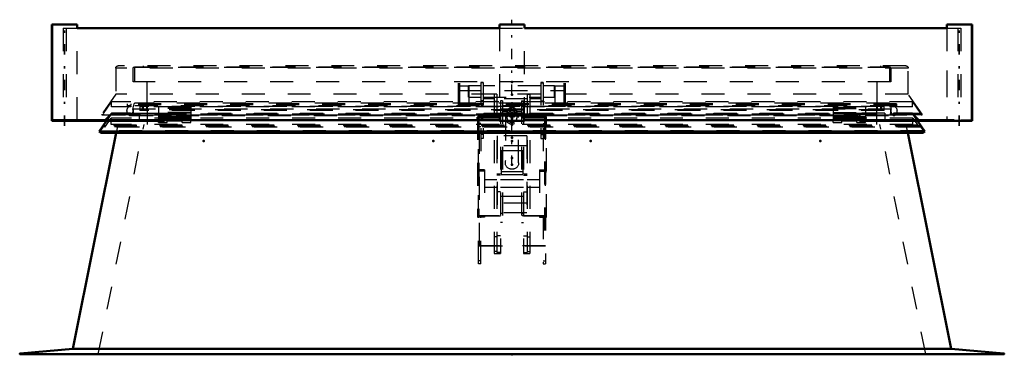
# Model space of a CAD drawing. Header units: millimetres. Extents: x 0 to 428, y 0 to 298.
# Tile 6 of 34: x 143 to 186, y 135 to 150. Entities that reach past the tile are written whole.
import ezdxf

# ---------------------------------------------------------------- set-up
doc = ezdxf.new("R2010")
doc.units = ezdxf.units.MM
doc.linetypes.add('Center', pattern=[1.5, 0.45, -0.5, 0.05, -0.5])
doc.linetypes.add('Dashed', pattern=[2, 1, -1])
for name, color, linetype, lineweight in [('am_0', 7, 'Continuous', 50), ('am_12', 3, 'Continuous', 25), ('am_3', 6, 'Dashed', 25), ('am_6', 2, 'Continuous', 35), ('am_7', 7, 'Center', 25), ('am_9', 7, 'Continuous', 50)]:
    doc.layers.add(name, color=color, linetype=linetype, lineweight=lineweight)

# ---------------------------------------------------------------- blocks, each defined once
blk = doc.blocks.new('47_FGS30015018025C110U_0_in_150180C2125Y1N4N_300Cl0__1203')
at = {"layer": 'am_3'}
for p, q in [((163.012, 147.011), (162.482, 147.011)), ((162.482, 146.511), (162.482, 147.011)), ((163.112, 147.161), (163.012, 147.161)), ((163.012, 147.161), (163.012, 143.335)), ((163.112, 147.143), (163.012, 147.143)), ((163.112, 147.161), (163.112, 144.721)), ((165.632, 147.011), (163.112, 147.011)), ((165.632, 147.161), (165.632, 144.721)), ((165.732, 147.161), (165.632, 147.161)), ((165.632, 147.143), (165.732, 147.143)), ((165.732, 147.161), (165.732, 143.335)), ((166.222, 147.011), (165.732, 147.011)), ((166.222, 146.511), (166.222, 147.011)), ((163.597, 146.649), (163.597, 139.715)), ((163.712, 146.649), (163.597, 146.649)), ((163.712, 146.649), (163.712, 139.756)), ((165.032, 146.649), (165.032, 139.756)), ((165.032, 146.649), (165.147, 146.649)), ((165.147, 146.649), (165.147, 139.715)), ((162.482, 146.511), (163.012, 146.511)), ((163.112, 146.361), (163.012, 146.361)), ((163.012, 146.361), (163.112, 146.361)), ((163.112, 146.131), (163.012, 146.131)), ((163.112, 146.511), (165.632, 146.511)), ((163.597, 146.444), (163.112, 146.444)), ((163.112, 146.124), (163.597, 146.124)), ((163.712, 146.326), (163.597, 146.326)), ((165.032, 146.444), (163.712, 146.444)), ((163.712, 146.124), (165.032, 146.124)), ((163.952, 146.361), (163.872, 146.361)), ((163.872, 146.361), (163.872, 139.715)), ((163.952, 146.361), (163.952, 141.059)), ((164.792, 146.361), (164.792, 141.059)), ((164.792, 146.361), (164.872, 146.361)), ((164.872, 146.361), (164.872, 139.715)), ((165.032, 146.326), (165.147, 146.326)), ((165.632, 146.444), (165.147, 146.444)), ((165.147, 146.124), (165.632, 146.124)), ((165.632, 146.361), (165.732, 146.361)), ((165.632, 146.361), (165.732, 146.361)), ((165.632, 146.131), (165.732, 146.131)), ((165.732, 146.511), (166.222, 146.511)), ((165.832, 145.708), (162.912, 145.708)), ((162.912, 139.256), (162.912, 145.708)), ((162.912, 145.707), (162.952, 145.707)), ((163.112, 145.694), (162.912, 145.694)), ((162.952, 140.047), (162.952, 145.708)), ((162.952, 145.708), (165.792, 145.708)), ((163.112, 145.694), (163.012, 145.694)), ((163.712, 145.764), (163.597, 145.764)), ((163.952, 145.971), (163.872, 145.971)), ((164.174, 145.899), (163.952, 145.899)), ((163.952, 145.699), (164.174, 145.699)), ((164.152, 145.857), (164.152, 145.827)), ((164.152, 145.77), (164.152, 145.628)), ((164.57, 145.699), (164.792, 145.699)), ((164.792, 145.899), (164.571, 145.899)), ((164.592, 145.827), (164.592, 145.857)), ((164.592, 145.628), (164.592, 145.77)), ((164.792, 145.971), (164.872, 145.971)), ((165.032, 145.764), (165.147, 145.764)), ((165.832, 145.694), (165.632, 145.694)), ((165.632, 145.694), (165.732, 145.694)), ((165.792, 145.708), (165.792, 140.047)), ((165.792, 145.707), (165.832, 145.707)), ((165.832, 145.708), (165.832, 139.256)), ((162.872, 145.654), (162.872, 141.298)), ((162.932, 145.654), (162.872, 145.654)), ((162.872, 145.653), (165.872, 145.653)), ((163.012, 145.363), (162.912, 145.363)), ((162.932, 145.654), (162.932, 141.353)), ((165.812, 145.653), (162.932, 145.653)), ((163.112, 145.537), (163.012, 145.537)), ((164.082, 145.628), (164.082, 143.656)), ((164.662, 143.656), (164.662, 145.628)), ((165.632, 145.537), (165.732, 145.537)), ((165.732, 145.363), (165.832, 145.363)), ((165.812, 145.654), (165.812, 141.353)), ((165.872, 145.654), (165.812, 145.654)), ((165.872, 141.298), (165.872, 145.654)), ((163.012, 145.226), (162.912, 145.226)), ((163.112, 144.895), (163.012, 144.895)), ((163.732, 144.826), (163.732, 141.474)), ((165.012, 144.826), (163.732, 144.826)), ((165.012, 144.826), (165.012, 141.474)), ((165.632, 144.895), (165.732, 144.895)), ((165.732, 145.226), (165.832, 145.226)), ((163.112, 144.721), (163.012, 144.721)), ((165.012, 144.403), (163.732, 144.403)), ((165.632, 144.721), (165.732, 144.721)), ((163.902, 144.182), (163.902, 142.212)), ((164.842, 144.182), (163.902, 144.182)), ((164.842, 144.182), (164.842, 142.212)), ((162.912, 143.347), (162.872, 143.347)), ((163.172, 143.298), (162.872, 143.298)), ((162.932, 143.258), (162.872, 143.258)), ((162.932, 143.254), (162.872, 143.254)), ((162.952, 143.347), (162.912, 143.347)), ((163.012, 143.337), (162.912, 143.337)), ((162.912, 143.335), (163.012, 143.335)), ((163.172, 143.347), (162.952, 143.347)), ((163.172, 143.347), (163.172, 141.298)), ((163.872, 143.157), (163.712, 143.157)), ((163.872, 143.116), (163.712, 143.116)), ((164.842, 143.265), (163.902, 143.265)), ((164.842, 143.13), (163.902, 143.13)), ((165.032, 143.157), (164.872, 143.157)), ((164.872, 143.116), (165.032, 143.116)), ((165.572, 143.347), (165.572, 141.298)), ((165.572, 143.347), (165.792, 143.347)), ((165.572, 143.298), (165.872, 143.298)), ((165.832, 143.337), (165.732, 143.337)), ((165.732, 143.335), (165.832, 143.335)), ((165.832, 143.347), (165.792, 143.347)), ((165.872, 143.258), (165.812, 143.258)), ((165.872, 143.254), (165.812, 143.254)), ((165.832, 143.347), (165.872, 143.347)), ((163.712, 142.917), (163.172, 142.917)), ((164.872, 142.917), (163.872, 142.917)), ((165.572, 142.917), (165.032, 142.917)), ((163.172, 142.597), (163.712, 142.597)), ((163.872, 142.398), (163.712, 142.398)), ((163.872, 142.597), (164.872, 142.597)), ((164.872, 142.398), (165.032, 142.398)), ((165.032, 142.597), (165.572, 142.597)), ((165.012, 141.897), (163.732, 141.897)), ((163.902, 142.212), (164.842, 142.212)), ((165.012, 141.474), (163.732, 141.474)), ((163.952, 141.45), (163.872, 141.45)), ((164.792, 141.45), (164.872, 141.45)), ((162.932, 141.358), (162.872, 141.358)), ((162.872, 141.353), (165.872, 141.353)), ((162.912, 141.347), (162.872, 141.347)), ((163.172, 141.298), (162.872, 141.298)), ((162.912, 141.347), (162.952, 141.347)), ((162.912, 141.336), (163.012, 141.336)), ((163.012, 141.335), (162.912, 141.335)), ((165.812, 141.353), (162.932, 141.353)), ((163.172, 141.347), (162.952, 141.347)), ((163.012, 139.256), (163.012, 141.336)), ((163.952, 141.059), (163.872, 141.059)), ((164.792, 141.059), (164.872, 141.059)), ((165.572, 141.347), (165.792, 141.347)), ((165.572, 141.298), (165.872, 141.298)), ((165.732, 141.336), (165.832, 141.336)), ((165.732, 141.336), (165.732, 139.256)), ((165.832, 141.335), (165.732, 141.335)), ((165.792, 141.347), (165.832, 141.347)), ((165.872, 141.358), (165.812, 141.358)), ((165.832, 141.347), (165.872, 141.347)), ((163.712, 140.441), (163.597, 140.441)), ((163.872, 140.475), (163.712, 140.475)), ((164.872, 140.475), (165.032, 140.475)), ((165.032, 140.441), (165.147, 140.441)), ((165.832, 140.048), (162.912, 140.048)), ((162.912, 140.047), (162.952, 140.047)), ((162.952, 140.048), (165.792, 140.048)), ((163.712, 139.79), (163.597, 139.79)), ((163.597, 139.715), (163.872, 139.715)), ((163.872, 139.756), (163.712, 139.756)), ((164.872, 139.756), (165.032, 139.756)), ((164.872, 139.715), (165.147, 139.715)), ((165.032, 139.79), (165.147, 139.79)), ((165.792, 140.047), (165.832, 140.047)), ((163.012, 139.393), (162.912, 139.393)), ((163.012, 139.256), (162.912, 139.256)), ((165.732, 139.393), (165.832, 139.393)), ((165.732, 139.256), (165.832, 139.256))]:
    blk.add_line(p, q, dxfattribs=at)
for points in [[(164.174, 145.899), (164.175, 145.898), (164.176, 145.89), (164.172, 145.874), (164.165, 145.851), (164.157, 145.82), (164.153, 145.785), (164.152, 145.77)], [(164.152, 145.828), (164.152, 145.833), (164.155, 145.86), (164.161, 145.881), (164.169, 145.895)], [(164.154, 145.797), (164.154, 145.801), (164.152, 145.828)], [(164.152, 145.77), (164.153, 145.754), (164.157, 145.729), (164.164, 145.71), (164.171, 145.7), (164.174, 145.699)], [(164.174, 145.699), (164.176, 145.703), (164.174, 145.717), (164.168, 145.738), (164.16, 145.766), (164.154, 145.797)], [(164.592, 145.77), (164.592, 145.777), (164.589, 145.808), (164.583, 145.838), (164.575, 145.866), (164.569, 145.887), (164.568, 145.897), (164.57, 145.899)], [(164.59, 145.799), (164.587, 145.779), (164.58, 145.75), (164.572, 145.724), (164.568, 145.706), (164.569, 145.699), (164.57, 145.699)], [(164.57, 145.699), (164.577, 145.704), (164.585, 145.72), (164.591, 145.746), (164.592, 145.77)], [(164.572, 145.898), (164.572, 145.898), (164.579, 145.889), (164.587, 145.869), (164.592, 145.841), (164.592, 145.828)], [(164.592, 145.828), (164.591, 145.81), (164.59, 145.799)]]:
    blk.add_lwpolyline(points, dxfattribs=at)
for centre, major_axis, start_param, end_param in [((164.372, 145.628), (0.29, 0), 1.570796, 6.283185), ((164.372, 145.857), (0.22, 0), 3.141593, 7.853982), ((164.372, 145.857), (0.22, 0), 1.570796, 3.141593), ((164.372, 145.628), (0.22, 0), 1.570796, 6.283185), ((164.372, 145.628), (0.29, 0), 0, 1.570796), ((164.372, 145.628), (0.22, 0), 0, 1.570796)]:
    blk.add_ellipse(centre, major_axis=major_axis, ratio=0.957115, start_param=start_param, end_param=end_param, dxfattribs=at)
blk.add_ellipse((164.372, 143.656), major_axis=(0.29, 0), ratio=0.957115, dxfattribs=at)
at = {"layer": 'am_6'}
for tag, p, flags in [('NB', (171.222, 147.161), 8), ('NN', (171.222, 146.661), 8), ('NT', (171.222, 146.161), 8), ('NBSYN', (171.222, 145.661), 8), ('LINA', (171.222, 145.161), 8), ('CATALOG', (171.222, 144.661), 8), ('IDNR', (171.222, 144.161), 8), ('PN', (171.222, 143.661), 8), ('LODLEVEL', (171.222, 143.161), 8), ('L', (171.222, 142.661), 8), ('W', (171.222, 142.161), 8), ('DP', (171.222, 141.661), 8), ('OP', (171.222, 141.161), 8), ('OC', (171.222, 140.661), 8), ('BA', (171.222, 140.161), 8), ('ExcludeFromBOM', (171.222, 139.161), 8), ('PSOL_0', (171.222, 138.661), 9), ('PSOL_1', (171.222, 138.161), 9), ('PSOL_2', (171.222, 137.661), 9), ('PSOL_3', (171.222, 137.161), 9)]:
    blk.add_attdef(tag, p, '', height=0.5, dxfattribs=dict(at, flags=flags))
blk = doc.blocks.new('48_FGS300150180135U_0_in_150180C2125Y1N4N_300Cl0__1203')
at = {"layer": 'am_0'}
for p, q in [((184.385, 149.68), (184.389, 149.68)), ((184.389, 145.48), (184.389, 149.68)), ((184.385, 145.48), (184.389, 145.48))]:
    blk.add_line(p, q, dxfattribs=at)
at = {"layer": 'am_3'}
for p, q in [((183.289, 149.68), (183.289, 145.52)), ((183.903, 145.48), (183.903, 145.52))]:
    blk.add_line(p, q, dxfattribs=at)
at = {"layer": 'am_7'}
blk.add_line((183.839, 145.27), (183.839, 149.89), dxfattribs=at)
at = {"layer": 'am_6'}
for tag, p, flags in [('NB', (189.389, 149.89), 8), ('NN', (189.389, 149.39), 8), ('NT', (189.389, 148.89), 8), ('NBSYN', (189.389, 148.39), 8), ('LINA', (189.389, 147.89), 8), ('CATALOG', (189.389, 147.39), 8), ('IDNR', (189.389, 146.89), 8), ('PN', (189.389, 146.39), 8), ('LODLEVEL', (189.389, 145.89), 8), ('L', (189.389, 145.39), 8), ('W', (189.389, 144.89), 8), ('PPATH', (189.389, 144.39), 8), ('ExcludeFromBOM', (189.389, 143.39), 8), ('PSOL_0', (189.389, 142.89), 9), ('PSOL_1', (189.389, 142.39), 9), ('PSOL_2', (189.389, 141.89), 9)]:
    blk.add_attdef(tag, p, '', height=0.5, dxfattribs=dict(at, flags=flags))
blk = doc.blocks.new('49_FGS300150180134U_0_in_150180C2125Y1N4N_300Cl0__1203')
at = {"layer": 'am_0'}
for p, q in [((183.285, 149.68), (184.385, 149.68)), ((183.285, 149.68), (183.285, 149.52)), ((184.385, 145.48), (184.385, 149.68)), ((179.498, 145.48), (179.498, 145.52)), ((179.498, 145.48), (184.385, 145.48)), ((182.643, 145.52), (183.606, 145.52))]:
    blk.add_line(p, q, dxfattribs=at)
at = {"layer": 'am_12'}
blk.add_line((183.606, 145.48), (183.606, 145.52), dxfattribs=at)
at = {"layer": 'am_3'}
for p, q in [((183.285, 149.52), (183.285, 145.52)), ((179.498, 145.82), (179.498, 145.52)), ((180.598, 145.82), (179.498, 145.82)), ((180.598, 145.82), (180.598, 145.48)), ((181.799, 145.82), (180.966, 145.82)), ((180.966, 145.82), (180.966, 145.78)), ((181.782, 145.78), (182.082, 145.48)), ((182.099, 145.52), (181.799, 145.82)), ((182.088, 145.48), (182.088, 145.52)), ((182.458, 145.48), (182.458, 145.52)), ((184.335, 145.52), (183.903, 145.52)), ((184.335, 145.48), (184.335, 145.52))]:
    blk.add_line(p, q, dxfattribs=at)
at = {"layer": 'am_7'}
blk.add_line((183.835, 145.27), (183.835, 149.89), dxfattribs=at)
at = {"layer": 'am_6'}
for tag, p, flags in [('NB', (189.385, 149.89), 8), ('NN', (189.385, 149.39), 8), ('NT', (189.385, 148.89), 8), ('NBSYN', (189.385, 148.39), 8), ('LINA', (189.385, 147.89), 8), ('CATALOG', (189.385, 147.39), 8), ('IDNR', (189.385, 146.89), 8), ('PN', (189.385, 146.39), 8), ('LODLEVEL', (189.385, 145.89), 8), ('L', (189.385, 145.39), 8), ('W', (189.385, 144.89), 8), ('PPATH', (189.385, 144.39), 8), ('ExcludeFromBOM', (189.385, 143.39), 8), ('PSOL_0', (189.385, 142.89), 9), ('PSOL_1', (189.385, 142.39), 9), ('PSOL_2', (189.385, 141.89), 9)]:
    blk.add_attdef(tag, p, '', height=0.5, dxfattribs=dict(at, flags=flags))
blk = doc.blocks.new('50_FGS300150180133U_0_in_150180C2125Y1N4N_300Cl0__1203')
at = {"layer": 'am_0'}
for p, q in [((163.822, 149.68), (164.922, 149.68)), ((163.822, 149.68), (163.822, 149.52)), ((164.922, 149.52), (164.922, 149.68)), ((163.822, 145.52), (163.822, 145.48)), ((163.822, 145.48), (164.922, 145.48)), ((164.922, 145.48), (164.922, 145.52))]:
    blk.add_line(p, q, dxfattribs=at)
at = {"layer": 'am_3'}
for p, q in [((163.822, 149.52), (163.822, 145.52)), ((164.922, 145.52), (164.922, 149.52)), ((164.912, 145.82), (163.832, 145.82)), ((163.832, 145.48), (163.832, 145.82)), ((164.912, 145.48), (164.912, 145.82))]:
    blk.add_line(p, q, dxfattribs=at)
at = {"layer": 'am_7'}
blk.add_line((164.372, 143.521), (164.372, 149.89), dxfattribs=at)
at = {"layer": 'am_6'}
for tag, p, flags in [('NB', (169.922, 149.89), 8), ('NN', (169.922, 149.39), 8), ('NT', (169.922, 148.89), 8), ('NBSYN', (169.922, 148.39), 8), ('LINA', (169.922, 147.89), 8), ('CATALOG', (169.922, 147.39), 8), ('IDNR', (169.922, 146.89), 8), ('PN', (169.922, 146.39), 8), ('LODLEVEL', (169.922, 145.89), 8), ('L', (169.922, 145.39), 8), ('W', (169.922, 144.89), 8), ('PPATH', (169.922, 144.39), 8), ('ExcludeFromBOM', (169.922, 143.39), 8), ('PSOL_0', (169.922, 142.89), 9), ('PSOL_1', (169.922, 142.39), 9), ('PSOL_2', (169.922, 141.89), 9)]:
    blk.add_attdef(tag, p, '', height=0.5, dxfattribs=dict(at, flags=flags))
blk = doc.blocks.new('51_FGS300150180132U_0_in_150180C2125Y1N4N_300Cl0__1203')
at = {"layer": 'am_0'}
for p, q in [((144.359, 149.68), (145.459, 149.68)), ((144.359, 149.68), (144.359, 145.48)), ((145.459, 149.52), (145.459, 149.68)), ((144.359, 145.52), (146.081, 145.52)), ((144.359, 145.48), (149.246, 145.48)), ((149.246, 145.48), (149.246, 145.52))]:
    blk.add_line(p, q, dxfattribs=at)
at = {"layer": 'am_12'}
blk.add_line((145.142, 145.48), (145.142, 145.52), dxfattribs=at)
at = {"layer": 'am_3'}
for p, q in [((145.459, 145.52), (145.459, 149.52)), ((146.945, 145.82), (146.645, 145.52)), ((146.696, 145.514), (146.962, 145.78)), ((147.778, 145.82), (146.945, 145.82)), ((147.778, 145.78), (147.778, 145.82)), ((148.146, 145.82), (149.246, 145.82)), ((148.146, 145.82), (148.146, 145.48)), ((149.246, 145.82), (149.246, 145.52)), ((144.359, 145.48), (144.359, 145.52)), ((144.439, 145.52), (144.439, 145.48)), ((146.326, 145.48), (146.326, 145.52)), ((146.696, 145.48), (146.696, 145.52))]:
    blk.add_line(p, q, dxfattribs=at)
at = {"layer": 'am_7'}
blk.add_line((144.909, 145.27), (144.909, 149.89), dxfattribs=at)
at = {"layer": 'am_6'}
for tag, p, flags in [('NB', (154.246, 149.89), 8), ('NN', (154.246, 149.39), 8), ('NT', (154.246, 148.89), 8), ('NBSYN', (154.246, 148.39), 8), ('LINA', (154.246, 147.89), 8), ('CATALOG', (154.246, 147.39), 8), ('IDNR', (154.246, 146.89), 8), ('PN', (154.246, 146.39), 8), ('LODLEVEL', (154.246, 145.89), 8), ('L', (154.246, 145.39), 8), ('W', (154.246, 144.89), 8), ('PPATH', (154.246, 144.39), 8), ('ExcludeFromBOM', (154.246, 143.39), 8), ('PSOL_0', (154.246, 142.89), 9), ('PSOL_1', (154.246, 142.39), 9), ('PSOL_2', (154.246, 141.89), 9)]:
    blk.add_attdef(tag, p, '', height=0.5, dxfattribs=dict(at, flags=flags))
blk = doc.blocks.new('52_FGS300150180131U_0_in_150180C2125Y1N4N_300Cl0__1203')
at = {"layer": 'am_0'}
for p, q in [((144.355, 149.68), (144.355, 145.48)), ((144.355, 149.68), (144.359, 149.68)), ((144.355, 145.48), (144.359, 145.48))]:
    blk.add_line(p, q, dxfattribs=at)
at = {"layer": 'am_3'}
for p, q in [((145.455, 145.52), (145.455, 149.68)), ((144.842, 145.52), (144.842, 145.48)), ((146.662, 145.48), (146.696, 145.514))]:
    blk.add_line(p, q, dxfattribs=at)
at = {"layer": 'am_7'}
blk.add_line((144.905, 145.27), (144.905, 149.89), dxfattribs=at)
at = {"layer": 'am_6'}
for tag, p, flags in [('NB', (151.696, 149.89), 8), ('NN', (151.696, 149.39), 8), ('NT', (151.696, 148.89), 8), ('NBSYN', (151.696, 148.39), 8), ('LINA', (151.696, 147.89), 8), ('CATALOG', (151.696, 147.39), 8), ('IDNR', (151.696, 146.89), 8), ('PN', (151.696, 146.39), 8), ('LODLEVEL', (151.696, 145.89), 8), ('L', (151.696, 145.39), 8), ('W', (151.696, 144.89), 8), ('PPATH', (151.696, 144.39), 8), ('ExcludeFromBOM', (151.696, 143.39), 8), ('PSOL_0', (151.696, 142.89), 9), ('PSOL_1', (151.696, 142.39), 9), ('PSOL_2', (151.696, 141.89), 9)]:
    blk.add_attdef(tag, p, '', height=0.5, dxfattribs=dict(at, flags=flags))
blk = doc.blocks.new('53_Flat_Glass_Skylight_300150180_13_0_in_150180C2125Y1N4N_300Cl0__1203')
at = {"layer": 'am_0'}
for p, q in [((145.455, 149.52), (163.826, 149.52)), ((164.918, 149.52), (183.288, 149.52)), ((146.081, 145.52), (163.826, 145.52)), ((164.918, 145.52), (182.643, 145.52))]:
    blk.add_line(p, q, dxfattribs=at)
at = {"layer": 'am_3'}
for p, q in [((144.842, 149.52), (145.455, 149.52)), ((144.842, 149.52), (144.842, 145.52)), ((144.969, 149.52), (144.969, 145.52)), ((163.826, 149.52), (164.918, 149.52)), ((183.288, 149.52), (183.903, 149.52)), ((183.775, 149.52), (183.775, 145.52)), ((183.903, 149.52), (183.903, 145.52)), ((163.826, 145.52), (164.918, 145.52)), ((183.606, 145.52), (183.903, 145.52))]:
    blk.add_line(p, q, dxfattribs=at)
at = {"layer": 'am_6'}
for tag, p, flags in [('NB', (188.903, 149.52), 8), ('NN', (188.903, 149.02), 8), ('NT', (188.903, 148.52), 8), ('NBSYN', (188.903, 148.02), 8), ('LINA', (188.903, 147.52), 8), ('CATALOG', (188.903, 147.02), 8), ('IDNR', (188.903, 146.52), 8), ('PN', (188.903, 146.02), 8), ('LODLEVEL', (188.903, 145.52), 8), ('L', (188.903, 145.02), 8), ('W', (188.903, 144.52), 8), ('PPATH', (188.903, 144.02), 8), ('ExcludeFromBOM', (188.903, 143.02), 8), ('PSOL_0', (188.903, 142.52), 9), ('PSOL_1', (188.903, 142.02), 9), ('PSOL_2', (188.903, 141.52), 9)]:
    blk.add_attdef(tag, p, '', height=0.5, dxfattribs=dict(at, flags=flags))
blk = doc.blocks.new('54_FGS3001501802511U_0_in_150180C2125Y1N4N_300Cl0__1203')
at = {"layer": 'am_3'}
for p, q in [((162.042, 146.13), (162.042, 147.18)), ((162.102, 146.13), (162.102, 147.18)), ((162.502, 146.99), (162.102, 146.99)), ((162.502, 146.13), (162.502, 146.99)), ((166.242, 146.99), (166.242, 146.13)), ((166.642, 146.99), (166.242, 146.99)), ((166.642, 146.13), (166.642, 147.18)), ((166.702, 146.13), (166.702, 147.18)), ((162.042, 146.8), (166.702, 146.8)), ((162.102, 146.54), (162.042, 146.54)), ((166.642, 146.54), (166.702, 146.54)), ((162.502, 146.13), (162.042, 146.13)), ((166.242, 146.13), (166.702, 146.13))]:
    blk.add_line(p, q, dxfattribs=at)
at = {"layer": 'am_6'}
for tag, p, flags in [('NB', (171.702, 147.18), 8), ('NN', (171.702, 146.68), 8), ('NT', (171.702, 146.18), 8), ('NBSYN', (171.702, 145.68), 8), ('LINA', (171.702, 145.18), 8), ('CATALOG', (171.702, 144.68), 8), ('IDNR', (171.702, 144.18), 8), ('PN', (171.702, 143.68), 8), ('LODLEVEL', (171.702, 143.18), 8), ('L', (171.702, 142.68), 8), ('W', (171.702, 142.18), 8), ('DP', (171.702, 141.68), 8), ('OP', (171.702, 141.18), 8), ('PPATH', (171.702, 140.68), 8), ('ExcludeFromBOM', (171.702, 139.68), 8), ('PSOL_0', (171.702, 139.18), 9), ('PSOL_1', (171.702, 138.68), 9), ('PSOL_2', (171.702, 138.18), 9)]:
    blk.add_attdef(tag, p, '', height=0.5, dxfattribs=dict(at, flags=flags))
blk = doc.blocks.new('55_Flat_Glass_Skylight_300150180_6_0_in_150180C2125Y1N4N_300Cl0__1203')
at = {"layer": 'am_3'}
for p, q in [((147.787, 146.22), (147.787, 146.18)), ((147.787, 146.14), (147.787, 146.1)), ((147.877, 145.988), (147.939, 146.22)), ((180.805, 146.22), (180.867, 145.988)), ((180.957, 146.18), (180.957, 146.22)), ((180.957, 146.1), (180.957, 146.14)), ((147.702, 145.738), (147.7, 145.739)), ((181.042, 145.738), (147.702, 145.738)), ((147.753, 145.718), (180.991, 145.718)), ((180.867, 145.988), (147.877, 145.988)), ((181.042, 145.738), (181.044, 145.739))]:
    blk.add_line(p, q, dxfattribs=at)
for points in [[(147.7, 145.739), (147.685, 145.755), (147.671, 145.772), (147.658, 145.79), (147.648, 145.809), (147.638, 145.828), (147.631, 145.849), (147.626, 145.87), (147.622, 145.892), (147.62, 145.913), (147.62, 145.935), (147.622, 145.957), (147.626, 145.978), (147.632, 145.999), (147.64, 146.02), (147.649, 146.04), (147.66, 146.058), (147.673, 146.076), (147.687, 146.093), (147.694, 146.1)], [(181.05, 146.1), (181.065, 146.084), (181.078, 146.067), (181.09, 146.048), (181.1, 146.029), (181.109, 146.009), (181.115, 145.988), (181.12, 145.967), (181.123, 145.945), (181.124, 145.923), (181.123, 145.902), (181.12, 145.88), (181.116, 145.859), (181.109, 145.838), (181.101, 145.818), (181.091, 145.798), (181.079, 145.78), (181.066, 145.763), (181.051, 145.746), (181.044, 145.739)], [(147.702, 145.738), (147.707, 145.733), (147.713, 145.73), (147.719, 145.726), (147.725, 145.724), (147.731, 145.721), (147.738, 145.72), (147.744, 145.719), (147.751, 145.718), (147.753, 145.718)], [(147.753, 145.718), (147.76, 145.719), (147.766, 145.719), (147.773, 145.721), (147.779, 145.723), (147.786, 145.725), (147.792, 145.729), (147.797, 145.732), (147.803, 145.736), (147.804, 145.738)], [(147.804, 145.738), (147.82, 145.753), (147.834, 145.77), (147.846, 145.787), (147.857, 145.806), (147.867, 145.826), (147.874, 145.846), (147.88, 145.867), (147.884, 145.889), (147.886, 145.911), (147.886, 145.932), (147.884, 145.954), (147.88, 145.976), (147.877, 145.988)], [(180.867, 145.988), (180.862, 145.967), (180.859, 145.945), (180.858, 145.923), (180.859, 145.902), (180.862, 145.88), (180.866, 145.859), (180.873, 145.838), (180.881, 145.818), (180.891, 145.798), (180.903, 145.78), (180.916, 145.763), (180.931, 145.746), (180.94, 145.738)], [(180.94, 145.738), (180.945, 145.733), (180.951, 145.73), (180.957, 145.726), (180.963, 145.724), (180.969, 145.721), (180.976, 145.72), (180.982, 145.719), (180.989, 145.718), (180.991, 145.718)], [(180.991, 145.718), (180.998, 145.719), (181.004, 145.719), (181.011, 145.721), (181.017, 145.723), (181.024, 145.725), (181.03, 145.729), (181.035, 145.732), (181.041, 145.736), (181.042, 145.738)]]:
    blk.add_lwpolyline(points, dxfattribs=at)
at = {"layer": 'am_6'}
for tag, p, flags in [('NB', (186.124, 146.22), 8), ('NN', (186.124, 145.72), 8), ('NT', (186.124, 145.22), 8), ('NBSYN', (186.124, 144.72), 8), ('LINA', (186.124, 144.22), 8), ('CATALOG', (186.124, 143.72), 8), ('IDNR', (186.124, 143.22), 8), ('PN', (186.124, 142.72), 8), ('LODLEVEL', (186.124, 142.22), 8), ('L', (186.124, 141.72), 8), ('W', (186.124, 141.22), 8), ('PPATH', (186.124, 140.72), 8), ('ExcludeFromBOM', (186.124, 139.72), 8), ('PSOL_0', (186.124, 139.22), 9), ('PSOL_1', (186.124, 138.72), 9), ('PSOL_2', (186.124, 138.22), 9)]:
    blk.add_attdef(tag, p, '', height=0.5, dxfattribs=dict(at, flags=flags))
blk = doc.blocks.new('56_Flat_Glass_Skylight_300150180_12_0_in_150180C2125Y1N4N_300Cl0__1203')
at = {"layer": 'am_3'}
for p, q in [((180.57, 146.112), (148.174, 146.112)), ((148.174, 146.112), (148.174, 145.931)), ((148.338, 145.931), (148.338, 146.112)), ((180.406, 146.112), (180.406, 145.931)), ((180.57, 145.931), (180.57, 146.112)), ((180.57, 145.931), (148.174, 145.931))]:
    blk.add_line(p, q, dxfattribs=at)
at = {"layer": 'am_6'}
for tag, p, flags in [('NB', (185.57, 146.112), 8), ('NN', (185.57, 145.612), 8), ('NT', (185.57, 145.112), 8), ('NBSYN', (185.57, 144.612), 8), ('LINA', (185.57, 144.112), 8), ('CATALOG', (185.57, 143.612), 8), ('IDNR', (185.57, 143.112), 8), ('PN', (185.57, 142.612), 8), ('LODLEVEL', (185.57, 142.112), 8), ('L', (185.57, 141.612), 8), ('W', (185.57, 141.112), 8), ('PPATH', (185.57, 140.612), 8), ('ExcludeFromBOM', (185.57, 139.612), 8), ('PSOL_0', (185.57, 139.112), 9), ('PSOL_1', (185.57, 138.612), 9), ('PSOL_2', (185.57, 138.112), 9)]:
    blk.add_attdef(tag, p, '', height=0.5, dxfattribs=dict(at, flags=flags))
blk = doc.blocks.new('57_Flat_Glass_Skylight_300150180_5_0_in_150180C2125Y1N4N_300Cl0__1203')
at = {"layer": 'am_3'}
for p, q in [((148.282, 146.25), (148.282, 145.969)), ((148.482, 145.969), (148.482, 146.25)), ((180.262, 146.25), (180.262, 145.969)), ((180.462, 145.969), (180.462, 146.25)), ((180.462, 145.969), (148.282, 145.969))]:
    blk.add_line(p, q, dxfattribs=at)
at = {"layer": 'am_6'}
for tag, p, flags in [('NB', (185.462, 146.25), 8), ('NN', (185.462, 145.75), 8), ('NT', (185.462, 145.25), 8), ('NBSYN', (185.462, 144.75), 8), ('LINA', (185.462, 144.25), 8), ('CATALOG', (185.462, 143.75), 8), ('IDNR', (185.462, 143.25), 8), ('PN', (185.462, 142.75), 8), ('LODLEVEL', (185.462, 142.25), 8), ('L', (185.462, 141.75), 8), ('W', (185.462, 141.25), 8), ('PPATH', (185.462, 140.75), 8), ('ExcludeFromBOM', (185.462, 139.75), 8), ('PSOL_0', (185.462, 139.25), 9), ('PSOL_1', (185.462, 138.75), 9), ('PSOL_2', (185.462, 138.25), 9)]:
    blk.add_attdef(tag, p, '', height=0.5, dxfattribs=dict(at, flags=flags))
blk = doc.blocks.new('58_FGS3001501802C4U_0_in_150180C2125Y1N4N_300Cl0__1203')
at = {"layer": 'am_3'}
for p, q in [((147.952, 147.835), (180.792, 147.835)), ((147.952, 147.835), (147.952, 147.18)), ((180.792, 147.835), (180.792, 147.18))]:
    blk.add_line(p, q, dxfattribs=at)
at = {"layer": 'am_6'}
for tag, p, flags in [('NB', (185.792, 147.835), 8), ('NN', (185.792, 147.335), 8), ('NT', (185.792, 146.835), 8), ('NBSYN', (185.792, 146.335), 8), ('LINA', (185.792, 145.835), 8), ('CATALOG', (185.792, 145.335), 8), ('IDNR', (185.792, 144.835), 8), ('PN', (185.792, 144.335), 8), ('LODLEVEL', (185.792, 143.835), 8), ('L', (185.792, 143.335), 8), ('W', (185.792, 142.835), 8), ('TG', (185.792, 142.335), 8), ('TG1', (185.792, 141.835), 8), ('OC', (185.792, 141.335), 8), ('PPATH', (185.792, 140.835), 8), ('ExcludeFromBOM', (185.792, 139.835), 8), ('PSOL_0', (185.792, 139.335), 9), ('PSOL_1', (185.792, 138.835), 9), ('PSOL_2', (185.792, 138.335), 9), ('PSOL_3', (185.792, 137.835), 9)]:
    blk.add_attdef(tag, p, '', height=0.5, dxfattribs=dict(at, flags=flags))
blk = doc.blocks.new('59_FGS30015018025C33U_0_in_150180C2125Y1N4N_300Cl0__1203')
at = {"layer": 'am_3'}
for p, q in [((181.512, 147.88), (147.232, 147.88)), ((147.892, 147.18), (147.892, 147.813)), ((180.852, 147.813), (147.892, 147.813)), ((148.332, 147.813), (148.332, 147.88)), ((180.412, 147.88), (180.412, 147.813)), ((180.852, 147.813), (180.852, 147.18)), ((147.132, 147.78), (147.132, 146.65)), ((181.612, 147.78), (147.132, 147.78)), ((181.612, 146.65), (181.612, 147.78)), ((180.852, 147.18), (147.892, 147.18)), ((148.492, 146.25), (148.492, 147.18)), ((180.252, 147.18), (180.252, 146.25)), ((147.132, 146.65), (146.531, 145.78)), ((181.612, 146.65), (147.132, 146.65)), ((182.213, 145.78), (181.612, 146.65)), ((146.595, 145.802), (146.952, 146.319)), ((146.952, 146.29), (146.932, 146.29)), ((181.792, 146.319), (146.952, 146.319)), ((146.952, 146.1), (146.952, 146.319)), ((181.792, 146.1), (146.952, 146.1)), ((147.637, 146.14), (147.637, 146.22)), ((181.107, 146.22), (147.637, 146.22)), ((181.107, 146.18), (147.637, 146.18)), ((147.747, 146.14), (147.637, 146.14)), ((147.747, 146.18), (147.747, 146.14)), ((147.787, 146.1), (147.787, 146.18)), ((180.957, 146.14), (147.787, 146.14)), ((147.948, 146.22), (147.948, 146.25)), ((180.796, 146.25), (147.948, 146.25)), ((148.992, 146.1), (148.992, 145.849)), ((150.392, 146.1), (150.392, 145.849)), ((163.962, 146.134), (163.962, 145.694)), ((164.782, 146.134), (163.962, 146.134)), ((164.782, 146.134), (164.782, 145.694)), ((178.352, 146.1), (178.352, 145.849)), ((179.752, 146.1), (179.752, 145.849)), ((180.796, 146.25), (180.796, 146.22)), ((180.957, 146.18), (180.957, 146.1)), ((180.997, 146.14), (180.997, 146.18)), ((181.107, 146.14), (180.997, 146.14)), ((181.107, 146.22), (181.107, 146.14)), ((181.792, 146.1), (181.792, 146.319)), ((181.792, 146.319), (182.149, 145.802)), ((181.792, 146.29), (181.812, 146.29)), ((182.213, 145.78), (146.531, 145.78)), ((146.552, 145.741), (182.192, 145.741)), ((146.567, 145.746), (146.618, 145.785)), ((182.177, 145.746), (146.567, 145.746)), ((146.618, 145.785), (146.595, 145.802)), ((182.149, 145.802), (146.595, 145.802)), ((182.126, 145.785), (146.618, 145.785)), ((150.392, 146.063), (148.992, 146.063)), ((150.392, 146.06), (148.992, 146.06)), ((150.392, 146.026), (148.992, 146.026)), ((149.312, 145.674), (150.072, 145.674)), ((149.312, 145.674), (149.312, 145.51)), ((150.072, 145.674), (150.072, 145.51)), ((164.782, 145.963), (163.962, 145.963)), ((164.782, 145.79), (163.962, 145.79)), ((164.782, 145.734), (163.962, 145.734)), ((164.782, 145.694), (163.962, 145.694)), ((178.352, 146.063), (179.752, 146.063)), ((178.352, 146.06), (179.752, 146.06)), ((178.352, 146.026), (179.752, 146.026)), ((179.432, 145.674), (178.672, 145.674)), ((178.672, 145.51), (178.672, 145.674)), ((179.432, 145.51), (179.432, 145.674)), ((182.149, 145.802), (182.126, 145.785)), ((182.126, 145.785), (182.177, 145.746)), ((150.392, 145.646), (148.992, 145.646)), ((149.312, 145.624), (148.992, 145.624)), ((149.312, 145.608), (148.992, 145.608)), ((148.992, 145.603), (148.992, 145.511)), ((149.312, 145.599), (148.992, 145.599)), ((148.992, 145.55), (149.312, 145.55)), ((148.992, 145.51), (149.312, 145.51)), ((150.072, 145.648), (149.312, 145.648)), ((149.312, 145.642), (150.072, 145.642)), ((150.072, 145.607), (149.312, 145.607)), ((150.392, 145.624), (150.072, 145.624)), ((150.392, 145.608), (150.072, 145.608)), ((150.392, 145.599), (150.072, 145.599)), ((150.072, 145.55), (150.392, 145.55)), ((150.072, 145.51), (150.392, 145.51)), ((150.392, 145.603), (150.392, 145.511)), ((178.352, 145.646), (179.752, 145.646)), ((178.352, 145.624), (178.672, 145.624)), ((178.352, 145.608), (178.672, 145.608)), ((178.352, 145.603), (178.352, 145.511)), ((178.352, 145.599), (178.672, 145.599)), ((178.352, 145.55), (178.672, 145.55)), ((178.352, 145.51), (178.672, 145.51)), ((178.672, 145.648), (179.432, 145.648)), ((179.432, 145.642), (178.672, 145.642)), ((178.672, 145.607), (179.432, 145.607)), ((179.432, 145.624), (179.752, 145.624)), ((179.432, 145.608), (179.752, 145.608)), ((179.432, 145.599), (179.752, 145.599)), ((179.432, 145.55), (179.752, 145.55)), ((179.432, 145.51), (179.752, 145.51)), ((179.752, 145.603), (179.752, 145.511))]:
    blk.add_line(p, q, dxfattribs=at)
for points in [[(147.132, 147.78), (147.132, 147.789), (147.134, 147.797), (147.135, 147.806), (147.138, 147.814), (147.141, 147.822), (147.145, 147.83), (147.15, 147.837), (147.155, 147.844), (147.161, 147.851), (147.168, 147.857), (147.175, 147.862), (147.182, 147.867), (147.19, 147.871), (147.198, 147.874), (147.206, 147.877), (147.215, 147.878), (147.223, 147.88), (147.232, 147.88)], [(181.512, 147.88), (181.521, 147.88), (181.529, 147.878), (181.538, 147.877), (181.546, 147.874), (181.554, 147.871), (181.562, 147.867), (181.569, 147.862), (181.576, 147.857), (181.583, 147.851), (181.589, 147.844), (181.594, 147.837), (181.599, 147.83), (181.603, 147.822), (181.606, 147.814), (181.609, 147.806), (181.611, 147.797), (181.612, 147.789), (181.612, 147.78)], [(146.531, 145.78), (146.53, 145.778), (146.529, 145.776), (146.528, 145.774), (146.528, 145.772), (146.527, 145.77), (146.527, 145.768), (146.527, 145.766), (146.527, 145.764), (146.527, 145.761), (146.528, 145.759), (146.529, 145.757), (146.529, 145.755), (146.53, 145.753), (146.532, 145.751), (146.533, 145.75), (146.534, 145.748), (146.536, 145.747), (146.538, 145.745), (146.54, 145.744), (146.542, 145.743), (146.544, 145.742), (146.546, 145.742), (146.548, 145.741), (146.55, 145.741), (146.552, 145.741)], [(146.552, 145.741), (146.554, 145.741), (146.556, 145.741), (146.558, 145.742), (146.561, 145.742), (146.563, 145.743), (146.564, 145.744), (146.566, 145.745), (146.567, 145.746)], [(182.177, 145.746), (182.179, 145.745), (182.181, 145.744), (182.183, 145.743), (182.185, 145.742), (182.187, 145.742), (182.189, 145.741), (182.191, 145.741), (182.192, 145.741)], [(182.192, 145.741), (182.194, 145.741), (182.196, 145.741), (182.199, 145.742), (182.201, 145.742), (182.203, 145.743), (182.205, 145.744), (182.206, 145.745), (182.208, 145.747), (182.21, 145.748), (182.211, 145.75), (182.213, 145.752), (182.214, 145.753), (182.215, 145.755), (182.216, 145.757), (182.216, 145.759), (182.217, 145.762), (182.217, 145.764), (182.217, 145.766), (182.217, 145.768), (182.217, 145.77), (182.216, 145.772), (182.216, 145.775), (182.215, 145.777), (182.214, 145.778), (182.213, 145.78)]]:
    blk.add_lwpolyline(points, dxfattribs=at)
at = {"layer": 'am_6'}
for tag, p, flags in [('NB', (187.217, 147.88), 8), ('NN', (187.217, 147.38), 8), ('NT', (187.217, 146.88), 8), ('NBSYN', (187.217, 146.38), 8), ('LINA', (187.217, 145.88), 8), ('CATALOG', (187.217, 145.38), 8), ('IDNR', (187.217, 144.88), 8), ('PN', (187.217, 144.38), 8), ('LODLEVEL', (187.217, 143.88), 8), ('L', (187.217, 143.38), 8), ('W', (187.217, 142.88), 8), ('DP', (187.217, 142.38), 8), ('OP', (187.217, 141.88), 8), ('OC', (187.217, 141.38), 8), ('ExcludeFromBOM', (187.217, 140.38), 8), ('PSOL_0', (187.217, 139.88), 9), ('PSOL_1', (187.217, 139.38), 9), ('PSOL_2', (187.217, 138.88), 9)]:
    blk.add_attdef(tag, p, '', height=0.5, dxfattribs=dict(at, flags=flags))
blk = doc.blocks.new('60_FGS300150180223U_0_in_150180C2125Y1N4N_300Cl0__1203')
at = {"layer": 'am_0'}
for p, q in [((146.722, 145.48), (146.404, 145.026)), ((182.34, 145.026), (182.022, 145.48)), ((182.34, 145.026), (146.404, 145.026)), ((146.404, 145.026), (146.485, 144.97)), ((182.259, 144.97), (146.485, 144.97)), ((182.259, 144.97), (182.34, 145.026))]:
    blk.add_line(p, q, dxfattribs=at)
at = {"layer": 'am_3'}
for p, q in [((148.468, 146.14), (148.468, 146)), ((148.512, 145.32), (148.512, 146.14)), ((180.232, 146.14), (180.232, 145.32)), ((180.276, 146), (180.276, 146.14)), ((146.932, 145.78), (146.722, 145.48)), ((181.812, 145.78), (146.932, 145.78)), ((180.852, 146), (147.892, 146)), ((147.892, 146), (147.892, 145.78)), ((148.992, 145.849), (148.992, 145.603)), ((150.392, 145.849), (148.992, 145.849)), ((149.362, 145.668), (148.992, 145.668)), ((150.392, 145.82), (149.246, 145.82)), ((150.022, 145.67), (149.362, 145.67)), ((149.362, 145.42), (149.362, 145.67)), ((150.022, 145.42), (150.022, 145.67)), ((150.392, 145.668), (150.022, 145.668)), ((150.392, 145.849), (150.392, 145.603)), ((178.352, 145.849), (179.752, 145.849)), ((178.352, 145.849), (178.352, 145.603)), ((178.352, 145.82), (179.498, 145.82)), ((178.352, 145.668), (178.722, 145.668)), ((178.722, 145.42), (178.722, 145.67)), ((179.382, 145.67), (178.722, 145.67)), ((179.382, 145.42), (179.382, 145.67)), ((179.382, 145.668), (179.752, 145.668)), ((179.752, 145.849), (179.752, 145.603)), ((180.852, 145.78), (180.852, 146)), ((182.022, 145.48), (181.812, 145.78)), ((146.454, 145.028), (146.638, 145.29)), ((146.637, 145.23), (146.596, 145.23)), ((146.666, 145.271), (146.624, 145.271)), ((146.666, 145.271), (146.637, 145.23)), ((146.637, 145.23), (146.662, 145.212)), ((146.638, 145.29), (146.666, 145.271)), ((146.662, 145.212), (146.932, 145.599)), ((182.07, 145.23), (146.674, 145.23)), ((182.042, 145.271), (146.702, 145.271)), ((182.028, 145.29), (146.716, 145.29)), ((181.812, 145.599), (146.932, 145.599)), ((146.932, 145.32), (146.932, 145.599)), ((181.812, 145.32), (146.932, 145.32)), ((148.992, 145.603), (149.362, 145.603)), ((148.992, 145.42), (148.992, 145.511)), ((149.362, 145.511), (148.992, 145.511)), ((148.992, 145.42), (149.362, 145.42)), ((150.022, 145.63), (149.362, 145.63)), ((150.022, 145.62), (149.362, 145.62)), ((150.022, 145.609), (149.362, 145.609)), ((150.022, 145.549), (149.362, 145.549)), ((149.362, 145.53), (150.022, 145.53)), ((150.022, 145.524), (149.362, 145.524)), ((149.362, 145.49), (150.022, 145.49)), ((150.022, 145.603), (150.392, 145.603)), ((150.392, 145.511), (150.022, 145.511)), ((150.022, 145.42), (150.392, 145.42)), ((150.392, 145.42), (150.392, 145.511)), ((178.722, 145.603), (178.352, 145.603)), ((178.722, 145.511), (178.352, 145.511)), ((178.352, 145.42), (178.352, 145.511)), ((178.352, 145.42), (178.722, 145.42)), ((179.382, 145.63), (178.722, 145.63)), ((178.722, 145.62), (179.382, 145.62)), ((178.722, 145.609), (179.382, 145.609)), ((178.722, 145.549), (179.382, 145.549)), ((178.722, 145.53), (179.382, 145.53)), ((178.722, 145.524), (179.382, 145.524)), ((178.722, 145.49), (179.382, 145.49)), ((179.752, 145.603), (179.382, 145.603)), ((179.752, 145.511), (179.382, 145.511)), ((179.382, 145.42), (179.752, 145.42)), ((179.752, 145.42), (179.752, 145.511)), ((181.812, 145.32), (181.812, 145.599)), ((181.812, 145.599), (182.082, 145.212)), ((182.078, 145.271), (182.106, 145.29)), ((182.12, 145.271), (182.078, 145.271)), ((182.107, 145.23), (182.078, 145.271)), ((182.082, 145.212), (182.107, 145.23)), ((182.106, 145.29), (182.29, 145.028)), ((182.149, 145.23), (182.107, 145.23)), ((146.496, 145.028), (146.454, 145.028)), ((146.482, 145.009), (146.454, 145.028)), ((146.501, 145.035), (146.459, 145.035)), ((182.275, 145.049), (146.469, 145.049)), ((146.511, 145.049), (146.482, 145.009)), ((146.485, 144.97), (146.531, 145.035)), ((146.531, 145.035), (146.511, 145.049)), ((182.231, 145.009), (146.513, 145.009)), ((182.218, 145.028), (146.526, 145.028)), ((182.213, 145.035), (146.531, 145.035)), ((182.161, 145.212), (146.583, 145.212)), ((182.233, 145.049), (182.213, 145.035)), ((182.213, 145.035), (182.259, 144.97)), ((182.262, 145.009), (182.233, 145.049)), ((182.285, 145.035), (182.243, 145.035)), ((182.29, 145.028), (182.248, 145.028)), ((182.29, 145.028), (182.262, 145.009))]:
    blk.add_line(p, q, dxfattribs=at)
at = {"layer": 'am_6'}
for tag, p, flags in [('NB', (187.34, 146.14), 8), ('NN', (187.34, 145.64), 8), ('NT', (187.34, 145.14), 8), ('NBSYN', (187.34, 144.64), 8), ('LINA', (187.34, 144.14), 8), ('CATALOG', (187.34, 143.64), 8), ('IDNR', (187.34, 143.14), 8), ('PN', (187.34, 142.64), 8), ('LODLEVEL', (187.34, 142.14), 8), ('L', (187.34, 141.64), 8), ('W', (187.34, 141.14), 8), ('DP', (187.34, 140.64), 8), ('ExcludeFromBOM', (187.34, 139.64), 8), ('PSOL_0', (187.34, 139.14), 9), ('PSOL_1', (187.34, 138.64), 9), ('PSOL_2', (187.34, 138.14), 9)]:
    blk.add_attdef(tag, p, '', height=0.5, dxfattribs=dict(at, flags=flags))
blk = doc.blocks.new('61_FGS30015018025101U_0_in_150180C2125Y1N4N_300Cl0__1203')
at = {"layer": 'am_0'}
for p, q in [((147.152, 144.97), (145.271, 135.561)), ((183.473, 135.561), (181.592, 144.97)), ((145.271, 135.561), (142.97, 135.36)), ((145.271, 135.561), (183.473, 135.561)), ((185.774, 135.36), (183.473, 135.561)), ((142.972, 135.32), (185.772, 135.32))]:
    blk.add_line(p, q, dxfattribs=at)
for points in [[(142.972, 135.32), (142.97, 135.32), (142.969, 135.32), (142.967, 135.321), (142.965, 135.321), (142.964, 135.322), (142.962, 135.323), (142.961, 135.324), (142.959, 135.325), (142.958, 135.326), (142.957, 135.327), (142.956, 135.329), (142.955, 135.33), (142.954, 135.332), (142.953, 135.333), (142.953, 135.335), (142.952, 135.337), (142.952, 135.338), (142.952, 135.34), (142.952, 135.342), (142.952, 135.343), (142.953, 135.345), (142.953, 135.347), (142.954, 135.348), (142.955, 135.35), (142.956, 135.351), (142.957, 135.353), (142.958, 135.354), (142.959, 135.355), (142.961, 135.356), (142.962, 135.357), (142.964, 135.358), (142.965, 135.359), (142.967, 135.359), (142.969, 135.36), (142.97, 135.36)], [(185.774, 135.36), (185.776, 135.36), (185.777, 135.359), (185.779, 135.359), (185.781, 135.358), (185.782, 135.357), (185.784, 135.356), (185.785, 135.355), (185.786, 135.354), (185.787, 135.353), (185.788, 135.351), (185.789, 135.35), (185.79, 135.348), (185.791, 135.347), (185.791, 135.345), (185.792, 135.343), (185.792, 135.342), (185.792, 135.34), (185.792, 135.338), (185.792, 135.337), (185.791, 135.335), (185.791, 135.333), (185.79, 135.332), (185.789, 135.33), (185.788, 135.329), (185.787, 135.327), (185.786, 135.326), (185.785, 135.325), (185.784, 135.324), (185.782, 135.323), (185.781, 135.322), (185.779, 135.321), (185.777, 135.321), (185.776, 135.32), (185.774, 135.32), (185.772, 135.32)]]:
    blk.add_lwpolyline(points, dxfattribs=at)
at = {"layer": 'am_12'}
blk.add_line((142.97, 135.36), (185.774, 135.36), dxfattribs=at)
at = {"layer": 'am_3'}
for p, q in [((146.372, 135.32), (148.361, 145.32)), ((147.222, 145.32), (147.152, 144.97)), ((182.372, 135.32), (180.383, 145.32)), ((181.592, 144.97), (181.522, 145.32))]:
    blk.add_line(p, q, dxfattribs=at)
at = {"layer": 'am_6'}
for tag, p, flags in [('NB', (190.792, 145.32), 8), ('NN', (190.792, 144.82), 8), ('NT', (190.792, 144.32), 8), ('NBSYN', (190.792, 143.82), 8), ('LINA', (190.792, 143.32), 8), ('CATALOG', (190.792, 142.82), 8), ('IDNR', (190.792, 142.32), 8), ('PN', (190.792, 141.82), 8), ('LODLEVEL', (190.792, 141.32), 8), ('L', (190.792, 140.82), 8), ('W', (190.792, 140.32), 8), ('DP', (190.792, 139.82), 8), ('OP', (190.792, 139.32), 8), ('BA', (190.792, 138.82), 8), ('RT', (190.792, 138.32), 8), ('ExcludeFromBOM', (190.792, 137.32), 8), ('PSOL_0', (190.792, 136.82), 9), ('PSOL_1', (190.792, 136.32), 9), ('PSOL_2', (190.792, 135.82), 9)]:
    blk.add_attdef(tag, p, '', height=0.5, dxfattribs=dict(at, flags=flags))

msp = doc.modelspace()

# ---------------------------------------------------------------- linework, layer by layer
at = {"layer": 'am_9'}
for p in [(164.372, 147.18), (164.372, 147.18), (164.372, 146.622), (164.372, 146.622), (164.372, 146.25), (164.372, 146.25), (164.372, 146.25), (164.372, 146.1), (164.372, 146.1), (164.372, 145.78), (164.372, 145.78), (164.372, 145.78), (164.372, 145.78), (164.372, 145.78), (164.372, 145.78), (164.372, 145.78), (164.372, 145.58), (164.372, 145.58), (164.372, 145.32), (164.372, 145.32), (164.372, 145.32), (150.952, 144.605), (160.952, 144.605), (164.372, 144.746), (164.372, 144.605), (167.792, 144.605), (177.792, 144.605), (164.372, 143.862), (164.372, 143.574), (164.372, 135.32), (164.372, 135.32), (164.372, 135.32)]:
    msp.add_point(p, dxfattribs=at)

# ---------------------------------------------------------------- block references
for name in ['52_FGS300150180131U_0_in_150180C2125Y1N4N_300Cl0__1203', '51_FGS300150180132U_0_in_150180C2125Y1N4N_300Cl0__1203', '53_Flat_Glass_Skylight_300150180_13_0_in_150180C2125Y1N4N_300Cl0__1203', '50_FGS300150180133U_0_in_150180C2125Y1N4N_300Cl0__1203', '49_FGS300150180134U_0_in_150180C2125Y1N4N_300Cl0__1203', '48_FGS300150180135U_0_in_150180C2125Y1N4N_300Cl0__1203', '59_FGS30015018025C33U_0_in_150180C2125Y1N4N_300Cl0__1203', '58_FGS3001501802C4U_0_in_150180C2125Y1N4N_300Cl0__1203', '54_FGS3001501802511U_0_in_150180C2125Y1N4N_300Cl0__1203', '47_FGS30015018025C110U_0_in_150180C2125Y1N4N_300Cl0__1203', '60_FGS300150180223U_0_in_150180C2125Y1N4N_300Cl0__1203', '55_Flat_Glass_Skylight_300150180_6_0_in_150180C2125Y1N4N_300Cl0__1203', '56_Flat_Glass_Skylight_300150180_12_0_in_150180C2125Y1N4N_300Cl0__1203', '57_Flat_Glass_Skylight_300150180_5_0_in_150180C2125Y1N4N_300Cl0__1203', '61_FGS30015018025101U_0_in_150180C2125Y1N4N_300Cl0__1203']:
    msp.add_blockref(name, (0, 0))

doc.saveas('drawing.dxf')
